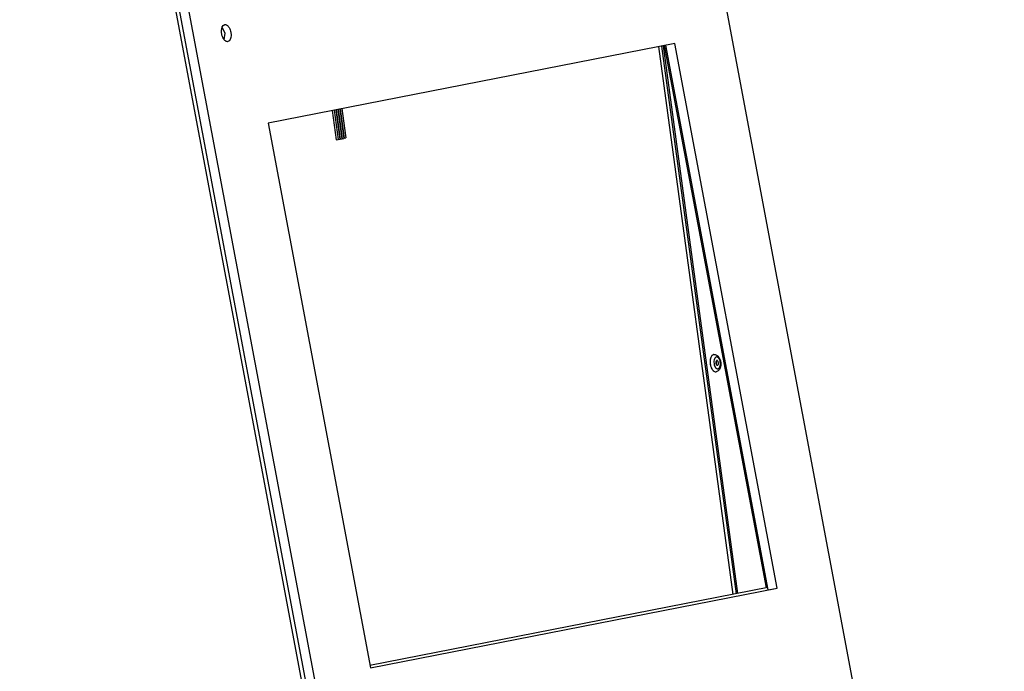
# Paper-space layout '45651_1_3' of a CAD drawing. Header units: millimetres. Extents: x -231 to 594, y 0 to 420.
# Tile 6 of 247: x -170 to -79, y 191 to 251. Entities that reach past the tile are written whole.
import ezdxf

# ---------------------------------------------------------------- set-up
doc = ezdxf.new("R2010")
doc.units = ezdxf.units.MM
doc.header["$LTSCALE"] = 32.67
doc.layers.get('0').update_dxf_attribs({"linetype": 'CONTINUOUS'})
doc.layers.add('02___PRT_ALL_AXES', color=7, linetype='CONTINUOUS')
doc.layers.add('02__ASM_ALL_AXES', color=7, linetype='CONTINUOUS')

psp = doc.layouts.new('45651_1_3')

# ---------------------------------------------------------------- linework, layer by layer
at = {"color": 7, "linetype": 'CONTINUOUS'}
for p, q in [((-121.359, 338.511), (-79.434, 115.458)), ((-127.301, 106.081), (-169.226, 329.134)), ((-151.376, 249.797), (-151.656, 250.327)), ((-151.446, 249.19), (-151.376, 249.797)), ((-109.852, 248.856), (-147.409, 241.499)), ((-104.458, 197.994), (-111.333, 248.576)), ((-104.029, 198.078), (-110.903, 248.651)), ((-110.849, 248.672), (-101.434, 198.587)), ((-100.401, 198.574), (-109.852, 248.856)), ((-141.301, 242.705), (-140.932, 239.992)), ((-141.133, 242.738), (-140.764, 240.025)), ((-141.118, 242.741), (-140.749, 240.028)), ((-140.949, 242.774), (-140.581, 240.061)), ((-140.935, 242.777), (-140.566, 240.063)), ((-140.766, 242.81), (-140.398, 240.096)), ((-140.752, 242.813), (-140.383, 240.099)), ((-140.583, 242.846), (-140.215, 240.132)), ((-141.484, 242.669), (-141.115, 239.956)), ((-141.316, 242.702), (-140.947, 239.989)), ((-147.409, 241.499), (-137.958, 191.217)), ((-141.115, 239.956), (-140.947, 239.989)), ((-140.932, 239.992), (-140.764, 240.025)), ((-140.749, 240.028), (-140.581, 240.061)), ((-140.566, 240.063), (-140.398, 240.096)), ((-140.383, 240.099), (-140.215, 240.132)), ((-105.969, 219.584), (-105.974, 219.584)), ((-105.92, 219.147), (-105.915, 219.148)), ((-137.958, 191.217), (-100.401, 198.574)), ((-101.268, 198.617), (-101.434, 198.587)), ((-101.231, 198.421), (-100.401, 198.574))]:
    psp.add_line(p, q, dxfattribs=at)
at = {"color": 3, "linetype": 'CONTINUOUS'}
for p, q in [((-128.463, 105.866), (-170.334, 328.627)), ((-128.131, 105.928), (-170.057, 328.981)), ((-111.069, 248.618), (-104.195, 198.046)), ((-101.231, 198.421), (-110.683, 248.703)), ((-101.268, 198.617), (-137.998, 191.422)), ((-101.396, 198.388), (-101.231, 198.421))]:
    psp.add_line(p, q, dxfattribs=at)
at = {"color": 7, "linetype": 'CONTINUOUS'}
for centre, radius, start, end in [((-106.218, 219.908), 0.23, 101.08538, 103.07874), ((-106.218, 219.91), 0.229, 98.50092, 101.08387), ((-106.218, 219.91), 0.229, 96.38532, 98.50008), ((-105.094, 219.461), 1.495, 184.9085, 187.1641), ((-105.736, 219.208), 0.449, 219.05553, 219.39591), ((-106.091, 218.775), 0.229, 274.30454, 276.38477), ((-106.111, 218.952), 0.408, 276.39906, 281.08369)]:
    psp.add_arc(centre, radius, start, end, dxfattribs=at)
for points, knots in [([(-106.27, 220.133), (-106.306, 220.124), (-106.378, 220.088), (-106.463, 219.991), (-106.529, 219.858), (-106.557, 219.755), (-106.567, 219.7)], [0, 0, 0, 0, 0.198244, 0.426266, 0.693975, 1, 1, 1, 1]), ([(-106.244, 220.137), (-106.204, 220.142), (-106.121, 220.138), (-105.966, 220.085), (-105.87, 220.002), (-105.819, 219.939)], [0, 0, 0, 0, 0.250217, 0.499447, 1, 1, 1, 1]), ([(-106.567, 219.7), (-106.573, 219.671), (-106.591, 219.55), (-106.592, 219.426), (-106.584, 219.333)], [0, 0, 0, 0, 0.239888, 1, 1, 1, 1]), ([(-106.578, 219.275), (-106.573, 219.242), (-106.553, 219.115), (-106.516, 218.99), (-106.478, 218.903)], [0, 0, 0, 0, 0.25818, 1, 1, 1, 1]), ([(-106.194, 219.73), (-106.219, 219.668), (-106.248, 219.526), (-106.242, 219.309), (-106.191, 219.1), (-106.126, 218.975), (-106.085, 218.925)], [0, 0, 0, 0, 0.239114, 0.506321, 0.770071, 1, 1, 1, 1]), ([(-106.16, 219.799), (-106.163, 219.794), (-106.176, 219.772), (-106.187, 219.748), (-106.194, 219.73)], [0, 0, 0, 0, 0.23955, 1, 1, 1, 1]), ([(-106.019, 219.91), (-106.047, 219.905), (-106.104, 219.876), (-106.143, 219.827), (-106.16, 219.799)], [0, 0, 0, 0, 0.46003, 1, 1, 1, 1]), ([(-105.974, 219.584), (-105.99, 219.58), (-106.023, 219.558), (-106.052, 219.502), (-106.066, 219.429), (-106.064, 219.348), (-106.046, 219.269), (-106.015, 219.203), (-105.973, 219.157), (-105.936, 219.145), (-105.92, 219.147)], [0, 0, 0, 0, 0.090411, 0.205787, 0.347458, 0.504268, 0.660131, 0.799241, 0.911403, 1, 1, 1, 1]), ([(-106.011, 219.205), (-106.003, 219.229), (-105.992, 219.28), (-105.993, 219.361), (-106.01, 219.439), (-106.032, 219.487), (-106.046, 219.508)], [0, 0, 0, 0, 0.237093, 0.500256, 0.76328, 1, 1, 1, 1]), ([(-105.802, 219.804), (-105.818, 219.823), (-105.85, 219.857), (-105.905, 219.895), (-105.962, 219.914), (-106.001, 219.914), (-106.019, 219.91)], [0, 0, 0, 0, 0.29263, 0.551222, 0.78248, 1, 1, 1, 1]), ([(-105.915, 219.148), (-105.899, 219.151), (-105.867, 219.173), (-105.838, 219.229), (-105.824, 219.302), (-105.826, 219.384), (-105.844, 219.463), (-105.875, 219.529), (-105.917, 219.575), (-105.954, 219.586), (-105.969, 219.584)], [0, 0, 0, 0, 0.090411, 0.205787, 0.347458, 0.504268, 0.660131, 0.799241, 0.911403, 1, 1, 1, 1]), ([(-105.819, 219.939), (-105.764, 219.87), (-105.674, 219.705), (-105.607, 219.43), (-105.6, 219.147), (-105.641, 218.962), (-105.676, 218.878)], [0, 0, 0, 0, 0.239457, 0.497096, 0.756648, 1, 1, 1, 1]), ([(-105.694, 219.005), (-105.669, 219.067), (-105.641, 219.207), (-105.648, 219.422), (-105.698, 219.629), (-105.762, 219.753), (-105.802, 219.804)], [0, 0, 0, 0, 0.239405, 0.506266, 0.769707, 1, 1, 1, 1]), ([(-106.478, 218.903), (-106.455, 218.849), (-106.403, 218.752), (-106.305, 218.634), (-106.194, 218.559), (-106.111, 218.544), (-106.074, 218.546)], [0, 0, 0, 0, 0.308463, 0.576288, 0.802628, 1, 1, 1, 1]), ([(-106.083, 218.923), (-106.068, 218.904), (-106.037, 218.872), (-105.983, 218.835), (-105.926, 218.817), (-105.888, 218.818), (-105.871, 218.821)], [0, 0, 0, 0, 0.291527, 0.549754, 0.781478, 1, 1, 1, 1]), ([(-105.676, 218.878), (-105.708, 218.801), (-105.777, 218.69), (-105.912, 218.589), (-105.992, 218.56), (-106.033, 218.552)], [0, 0, 0, 0, 0.50283, 0.750942, 1, 1, 1, 1]), ([(-105.871, 218.821), (-105.852, 218.825), (-105.815, 218.839), (-105.766, 218.88), (-105.725, 218.936), (-105.703, 218.981), (-105.694, 219.005)], [0, 0, 0, 0, 0.211726, 0.44342, 0.705004, 1, 1, 1, 1])]:
    psp.add_open_spline(points, degree=3, knots=knots, dxfattribs=at)
at = {"layer": '02___PRT_ALL_AXES', "color": 7, "linetype": 'CONTINUOUS'}
for p, q in [((-106.244, 220.137), (-106.252, 220.136)), ((-106.066, 218.547), (-106.074, 218.546))]:
    psp.add_line(p, q, dxfattribs=at)
for centre, radius, start, end in [((-106.227, 219.908), 0.229, 98.97199, 101.08398), ((-106.227, 219.909), 0.229, 96.39237, 98.97132), ((-105.105, 219.46), 1.493, 187.14202, 187.73967)]:
    psp.add_arc(centre, radius, start, end, dxfattribs=at)
for points, knots in [([(-151.684, 249.731), (-151.703, 249.832), (-151.736, 250.125), (-151.617, 250.561), (-151.408, 250.6)], [0, 0, 0, 0, 0.327122, 1, 1, 1, 1]), ([(-151.408, 250.6), (-151.351, 250.61), (-151.167, 250.567), (-150.957, 250.296), (-150.87, 250.042), (-150.842, 249.896)], [0, 0, 0, 0, 0.179229, 0.539121, 1, 1, 1, 1]), ([(-151.456, 249.199), (-151.483, 249.233), (-151.592, 249.394), (-151.656, 249.583), (-151.684, 249.731)], [0, 0, 0, 0, 0.226889, 1, 1, 1, 1]), ([(-151.117, 249.026), (-151.145, 249.021), (-151.279, 249.023), (-151.391, 249.119), (-151.456, 249.199)], [0, 0, 0, 0, 0.215629, 1, 1, 1, 1]), ([(-150.842, 249.896), (-150.823, 249.794), (-150.79, 249.501), (-150.909, 249.065), (-151.117, 249.026)], [0, 0, 0, 0, 0.327122, 1, 1, 1, 1]), ([(-106.271, 220.133), (-106.307, 220.126), (-106.382, 220.091), (-106.47, 219.993), (-106.537, 219.858), (-106.565, 219.754), (-106.576, 219.698)], [0, 0, 0, 0, 0.197712, 0.425005, 0.692833, 1, 1, 1, 1]), ([(-106.576, 219.698), (-106.582, 219.664), (-106.602, 219.524), (-106.599, 219.381), (-106.586, 219.274)], [0, 0, 0, 0, 0.239598, 1, 1, 1, 1]), ([(-106.584, 219.259), (-106.58, 219.227), (-106.559, 219.105), (-106.523, 218.986), (-106.486, 218.902)], [0, 0, 0, 0, 0.258236, 1, 1, 1, 1]), ([(-106.486, 218.902), (-106.463, 218.847), (-106.41, 218.748), (-106.309, 218.629), (-106.196, 218.555), (-106.112, 218.542), (-106.074, 218.546)], [0, 0, 0, 0, 0.309478, 0.577267, 0.802844, 1, 1, 1, 1])]:
    psp.add_open_spline(points, degree=3, knots=knots, dxfattribs=at)
at = {"layer": '02__ASM_ALL_AXES', "color": 4, "linetype": 'CONTINUOUS'}
psp.add_line((-128.131, 105.928), (-170.064, 329.018), dxfattribs=at)

doc.saveas('drawing.dxf')
